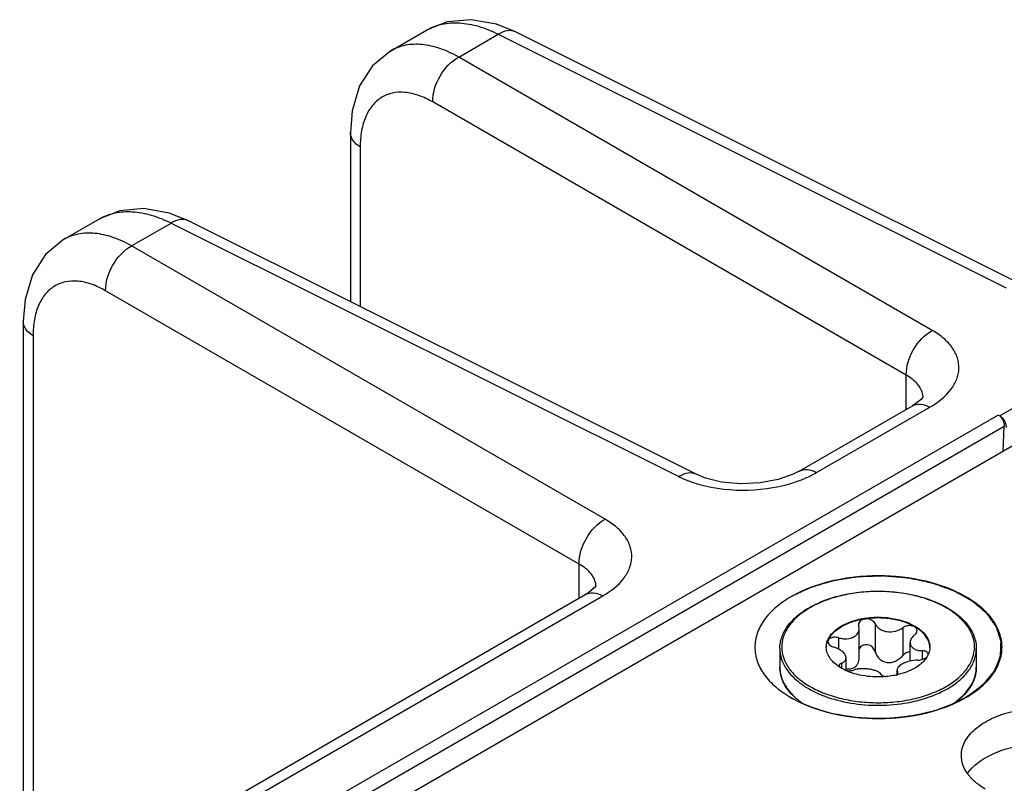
# Model space of a CAD drawing. Header units: inches. Extents: x 0 to 34, y 0 to 22.
# Tile 120 of 157: x 2.7 to 3.5, y 18.2 to 18.8. Entities that reach past the tile are written whole.
import ezdxf

# ---------------------------------------------------------------- set-up
doc = ezdxf.new("R2010")
doc.units = ezdxf.units.IN
doc.header["$LTSCALE"] = 1.87
doc.header["$MEASUREMENT"] = 0
doc.layers.get('0').update_dxf_attribs({"linetype": 'CONTINUOUS'})
doc.layers.add('02___PRT_ALL_AXES', color=7, linetype='CONTINUOUS')
doc.layers.add('COSMETIC', color=7, linetype='CONTINUOUS')

msp = doc.modelspace()

# ---------------------------------------------------------------- linework, layer by layer
at = {"color": 7, "linetype": 'CONTINUOUS'}
for p, q in [((3.01128, 18.80303), (3.0401, 18.81968)), ((3.06595, 18.79796), (3.0977, 18.81629)), ((3.0977, 18.81629), (3.50608, 18.61235)), ((3.52001, 18.61424), (3.11163, 18.81819)), ((3.01129, 18.80304), (3.01128, 18.80303)), ((3.44677, 18.5781), (3.06595, 18.79796)), ((3.4259, 18.54196), (3.04508, 18.76182)), ((2.97881, 18.73728), (2.97881, 18.60125)), ((2.98674, 18.72565), (2.98675, 18.59729)), ((3.80886, 18.68695), (3.50111, 18.50927)), ((2.7482, 18.65114), (2.77703, 18.66779)), ((2.80287, 18.64607), (2.83463, 18.6644)), ((2.83463, 18.6644), (3.243, 18.46046)), ((3.25693, 18.46235), (2.84855, 18.66631)), ((2.74822, 18.65115), (2.7482, 18.65114)), ((3.18369, 18.42621), (2.80287, 18.64607)), ((3.16282, 18.39007), (2.78201, 18.60993)), ((2.71574, 18.58539), (2.71574, 18.16609)), ((2.72367, 18.57377), (2.72367, 18.16212)), ((3.4259, 18.51458), (3.4259, 18.54196)), ((3.3397, 18.46482), (3.4308, 18.51741)), ((3.35375, 18.46377), (3.44483, 18.51636)), ((3.4308, 18.51741), (3.43081, 18.51742)), ((3.4997, 18.51003), (1.86335, 17.56527)), ((3.4997, 18.51003), (3.50111, 18.50927)), ((3.50466, 18.50079), (1.87025, 17.55715)), ((3.50366, 18.48088), (3.50466, 18.50079)), ((1.70855, 17.44448), (3.51114, 18.4852)), ((3.16282, 18.36269), (3.16282, 18.39007)), ((2.77316, 18.12856), (3.18176, 18.36447)), ((2.79625, 18.15105), (3.16773, 18.36553)), ((3.38742, 18.34141), (3.38761, 18.34029)), ((3.38798, 18.33805), (3.38761, 18.34029)), ((3.40072, 18.34232), (3.40072, 18.31994)), ((3.42306, 18.33886), (3.42306, 18.31648)), ((3.37125, 18.33085), (3.37125, 18.32177)), ((3.38798, 18.31481), (3.38798, 18.33805)), ((3.42896, 18.31205), (3.42896, 18.32683)), ((3.37743, 18.30456), (3.37743, 18.31465)), ((3.43865, 18.32042), (3.43865, 18.31336)), ((3.44358, 18.31749), (3.44242, 18.31528)), ((3.37187, 18.3083), (3.37211, 18.30739)), ((3.37372, 18.31038), (3.37372, 18.30647)), ((3.41764, 18.30085), (3.41846, 18.30154)), ((3.41841, 18.30155), (3.41841, 18.30479)), ((3.41841, 18.30479), (3.41878, 18.30341)), ((3.41878, 18.30341), (3.41878, 18.30213)), ((3.41897, 18.30272), (3.41878, 18.30341))]:
    msp.add_line(p, q, dxfattribs=at)
for points in [[(3.11163, 18.81819), (3.09623, 18.8244), (3.07592, 18.82803), (3.05659, 18.82625), (3.04011, 18.81968)], [(3.01129, 18.80304), (2.99669, 18.79104), (2.98627, 18.77479), (2.98024, 18.7548), (2.97881, 18.73728)], [(2.84855, 18.6663), (2.83316, 18.67251), (2.81285, 18.67614), (2.79352, 18.67436), (2.77703, 18.66779)], [(2.74822, 18.65115), (2.73361, 18.63915), (2.72319, 18.6229), (2.71717, 18.60291), (2.71574, 18.58539)], [(3.43955, 18.52489), (3.43951, 18.52481), (3.438, 18.52283), (3.43364, 18.5192), (3.43081, 18.51742)], [(3.3397, 18.46482), (3.33492, 18.46237), (3.32296, 18.45814), (3.30829, 18.45536), (3.29249, 18.45464), (3.27728, 18.45608), (3.26431, 18.45931), (3.25693, 18.46235)], [(3.17647, 18.373), (3.17643, 18.37292), (3.17493, 18.37095), (3.17057, 18.36731), (3.16773, 18.36553)]]:
    msp.add_lwpolyline(points, dxfattribs=at)
for centre, radius, start, end in [((3.42449, 18.52372), 0.01489, 2.84518, 4.21982), ((3.30354, 18.5551), 0.10431, 289.12098, 292.0951), ((3.28773, 18.55486), 0.10455, 251.32804, 254.31728), ((3.16142, 18.37183), 0.01489, 2.84518, 4.21982), ((3.38507, 18.29022), 0.07485, 119.53438, 119.99927), ((3.38466, 18.29215), 0.07254, 119.9993, 120.47261), ((3.37544, 18.32333), 0.01388, 179.99658, 182.48219), ((3.43093, 18.32333), 0.0139, 357.53547, 359.99565), ((3.44149, 18.31749), 0.00201, 0.00151, 1.45201), ((3.39127, 18.33691), 0.03524, 235.93575, 236.98374), ((3.35222, 18.3076), 0.02804, 193.85771, 195.20205), ((3.3965, 18.34638), 0.04606, 245.21493, 245.471), ((3.37986, 18.31823), 0.01391, 259.09784, 259.90954), ((3.40444, 18.3626), 0.06321, 282.05919, 282.82278), ((3.37033, 18.32008), 0.05028, 225.23388, 228.19686), ((3.43622, 18.3199), 0.05004, 312.6595, 315.17006), ((3.43719, 18.31807), 0.04833, 315.22945, 315.71883)]:
    msp.add_arc(centre, radius, start, end, dxfattribs=at)
for points, knots in [([(3.0401, 18.81968), (3.04393, 18.82188), (3.05262, 18.82516), (3.06705, 18.82603), (3.08248, 18.82307), (3.09261, 18.81889), (3.0977, 18.81629)], [0, 0, 0, 0, 0.220762, 0.455659, 0.714049, 1, 1, 1, 1]), ([(3.11163, 18.81819), (3.10967, 18.81917), (3.10451, 18.81973), (3.09996, 18.81769), (3.0977, 18.81629)], [0, 0, 0, 0, 0.452183, 1, 1, 1, 1]), ([(3.06595, 18.79796), (3.06114, 18.80069), (3.05159, 18.80515), (3.03693, 18.80859), (3.02318, 18.80816), (3.01491, 18.80513), (3.01129, 18.80304)], [0, 0, 0, 0, 0.289601, 0.548368, 0.781399, 1, 1, 1, 1]), ([(3.04508, 18.76182), (3.04488, 18.76899), (3.04955, 18.78333), (3.05963, 18.79455), (3.06595, 18.79796)], [0, 0, 0, 0, 0.5, 1, 1, 1, 1]), ([(3.04508, 18.76182), (3.04143, 18.76393), (3.03419, 18.76737), (3.02305, 18.76998), (3.01262, 18.76953), (3.00337, 18.76586), (2.99591, 18.75913), (2.99055, 18.74981), (2.98737, 18.73837), (2.98675, 18.73004), (2.98674, 18.72565)], [0, 0, 0, 0, 0.142953, 0.270077, 0.384231, 0.491587, 0.600463, 0.718657, 0.851242, 1, 1, 1, 1]), ([(2.98674, 18.72565), (2.98449, 18.72705), (2.98062, 18.73022), (2.97881, 18.73509), (2.97881, 18.73728)], [0, 0, 0, 0, 0.547756, 1, 1, 1, 1]), ([(2.77703, 18.66779), (2.78085, 18.66999), (2.78954, 18.67327), (2.80397, 18.67414), (2.8194, 18.67118), (2.82953, 18.667), (2.83463, 18.6644)], [0, 0, 0, 0, 0.220762, 0.455659, 0.714049, 1, 1, 1, 1]), ([(2.84855, 18.66631), (2.84659, 18.66728), (2.84144, 18.66784), (2.83688, 18.6658), (2.83463, 18.6644)], [0, 0, 0, 0, 0.452183, 1, 1, 1, 1]), ([(2.80287, 18.64607), (2.79806, 18.6488), (2.78851, 18.65326), (2.77385, 18.6567), (2.76011, 18.65627), (2.75183, 18.65324), (2.74822, 18.65115)], [0, 0, 0, 0, 0.289601, 0.548368, 0.781399, 1, 1, 1, 1]), ([(2.78201, 18.60993), (2.7818, 18.6171), (2.78647, 18.63144), (2.79656, 18.64266), (2.80287, 18.64607)], [0, 0, 0, 0, 0.5, 1, 1, 1, 1]), ([(2.78201, 18.60993), (2.77836, 18.61204), (2.77111, 18.61548), (2.75998, 18.61809), (2.74954, 18.61764), (2.7403, 18.61397), (2.73283, 18.60724), (2.72747, 18.59792), (2.72429, 18.58648), (2.72367, 18.57815), (2.72367, 18.57377)], [0, 0, 0, 0, 0.142953, 0.270077, 0.384231, 0.491587, 0.600463, 0.718657, 0.851242, 1, 1, 1, 1]), ([(2.72367, 18.57377), (2.72141, 18.57516), (2.71754, 18.57833), (2.71574, 18.5832), (2.71574, 18.58539)], [0, 0, 0, 0, 0.547756, 1, 1, 1, 1]), ([(3.4259, 18.54196), (3.42569, 18.54914), (3.43037, 18.56348), (3.44045, 18.57469), (3.44677, 18.5781)], [0, 0, 0, 0, 0.5, 1, 1, 1, 1]), ([(3.44483, 18.51636), (3.45127, 18.52007), (3.45996, 18.52677), (3.4668, 18.53856), (3.46869, 18.54741), (3.46738, 18.55627), (3.46304, 18.5646), (3.45599, 18.57211), (3.45005, 18.5762), (3.44677, 18.5781)], [0, 0, 0, 0, 0.280343, 0.398689, 0.507723, 0.615235, 0.729536, 0.856881, 1, 1, 1, 1]), ([(3.43934, 18.52481), (3.4391, 18.52817), (3.43575, 18.53544), (3.42952, 18.53996), (3.4259, 18.54196)], [0, 0, 0, 0, 0.448519, 1, 1, 1, 1]), ([(3.43081, 18.51742), (3.43271, 18.51851), (3.43782, 18.51938), (3.4425, 18.51761), (3.44483, 18.51636)], [0, 0, 0, 0, 0.452263, 1, 1, 1, 1]), ([(3.50083, 18.5095), (3.50143, 18.50897), (3.50245, 18.50765), (3.50415, 18.50489), (3.50474, 18.50239), (3.50466, 18.50079)], [0, 0, 0, 0, 0.248158, 0.507678, 1, 1, 1, 1]), ([(3.50083, 18.5095), (3.50161, 18.50908), (3.50458, 18.50675), (3.50628, 18.50273), (3.50607, 18.49987)], [0, 0, 0, 0, 0.235854, 1, 1, 1, 1]), ([(3.33971, 18.46482), (3.34161, 18.46592), (3.34673, 18.46679), (3.35141, 18.46502), (3.35375, 18.46377)], [0, 0, 0, 0, 0.452239, 1, 1, 1, 1]), ([(3.25692, 18.46236), (3.25497, 18.46333), (3.24981, 18.46389), (3.24526, 18.46185), (3.243, 18.46046)], [0, 0, 0, 0, 0.452183, 1, 1, 1, 1]), ([(3.243, 18.46046), (3.24388, 18.46002), (3.24755, 18.45827), (3.25134, 18.4568), (3.25425, 18.45581)], [0, 0, 0, 0, 0.241849, 1, 1, 1, 1]), ([(3.34277, 18.45844), (3.34375, 18.45884), (3.34749, 18.46043), (3.35113, 18.46226), (3.35375, 18.46377)], [0, 0, 0, 0, 0.258038, 1, 1, 1, 1]), ([(3.25946, 18.4542), (3.27216, 18.45063), (3.29881, 18.44789), (3.32525, 18.45221), (3.33771, 18.45654)], [0, 0, 0, 0, 0.500029, 1, 1, 1, 1]), ([(3.16282, 18.39007), (3.16262, 18.39725), (3.16729, 18.41159), (3.17737, 18.4228), (3.18369, 18.42621)], [0, 0, 0, 0, 0.5, 1, 1, 1, 1]), ([(3.18176, 18.36447), (3.18819, 18.36818), (3.19688, 18.37488), (3.20372, 18.38667), (3.20561, 18.39552), (3.20431, 18.40438), (3.19996, 18.41271), (3.19292, 18.42022), (3.18698, 18.42431), (3.18369, 18.42621)], [0, 0, 0, 0, 0.280343, 0.398689, 0.507723, 0.615235, 0.729536, 0.856881, 1, 1, 1, 1]), ([(3.17627, 18.37292), (3.17602, 18.37628), (3.17268, 18.38355), (3.16644, 18.38807), (3.16282, 18.39007)], [0, 0, 0, 0, 0.448519, 1, 1, 1, 1]), ([(3.47375, 18.28266), (3.47811, 18.28517), (3.48602, 18.29062), (3.49548, 18.30056), (3.50146, 18.31156), (3.50353, 18.32323), (3.50146, 18.33489), (3.49547, 18.34589), (3.48602, 18.35583), (3.46857, 18.36783), (3.44058, 18.37795), (3.40348, 18.38199), (3.36639, 18.37796), (3.34319, 18.36955), (3.33321, 18.36379)], [0, 0, 0, 0, 0.060442, 0.114538, 0.163172, 0.208602, 0.25403, 0.302672, 0.356754, 0.417207, 0.555455, 0.708603, 0.861744, 1, 1, 1, 1]), ([(3.16773, 18.36553), (3.16963, 18.36662), (3.17475, 18.36749), (3.17942, 18.36572), (3.18176, 18.36447)], [0, 0, 0, 0, 0.452263, 1, 1, 1, 1]), ([(3.33321, 18.36379), (3.32885, 18.36128), (3.32094, 18.35583), (3.31148, 18.34589), (3.3055, 18.33489), (3.30343, 18.32323), (3.3055, 18.31156), (3.31148, 18.30056), (3.32094, 18.29062), (3.32885, 18.28518), (3.33321, 18.28266)], [0, 0, 0, 0, 0.144872, 0.274537, 0.391109, 0.499999, 0.608884, 0.725474, 0.855101, 1, 1, 1, 1]), ([(3.34818, 18.35535), (3.35404, 18.35867), (3.36725, 18.36402), (3.38871, 18.36821), (3.41134, 18.36874), (3.43331, 18.36556), (3.45014, 18.35985), (3.46163, 18.35353), (3.4688, 18.34823), (3.4746, 18.34234), (3.47891, 18.33594), (3.48157, 18.32915), (3.48218, 18.32443), (3.48218, 18.32212)], [0, 0, 0, 0, 0.128773, 0.269799, 0.416001, 0.559276, 0.692091, 0.752904, 0.809436, 0.861731, 0.91025, 0.955902, 1, 1, 1, 1]), ([(3.458, 18.29169), (3.4614, 18.29365), (3.46757, 18.2979), (3.47494, 18.30564), (3.47961, 18.31422), (3.48123, 18.32332), (3.47962, 18.33242), (3.47495, 18.341), (3.46758, 18.34876), (3.45782, 18.35548), (3.44604, 18.36096), (3.43268, 18.36502), (3.41821, 18.36752), (3.40318, 18.36836), (3.38815, 18.36752), (3.37369, 18.36502), (3.36034, 18.36096), (3.35214, 18.35714), (3.34839, 18.35497)], [0, 0, 0, 0, 0.060353, 0.114352, 0.162928, 0.208302, 0.253681, 0.302274, 0.356301, 0.416695, 0.483301, 0.555169, 0.630817, 0.708427, 0.78602, 0.861627, 0.933445, 1, 1, 1, 1]), ([(3.32421, 18.32212), (3.32421, 18.32367), (3.32448, 18.32679), (3.32609, 18.33303), (3.33019, 18.34063), (3.33781, 18.34865), (3.34416, 18.35303), (3.34765, 18.35504)], [0, 0, 0, 0, 0.109839, 0.221453, 0.455775, 0.713714, 1, 1, 1, 1]), ([(3.34787, 18.35467), (3.34451, 18.35269), (3.33843, 18.34843), (3.33119, 18.34066), (3.32666, 18.33208), (3.32516, 18.323), (3.32688, 18.31394), (3.33162, 18.30541), (3.33905, 18.2977), (3.34883, 18.29104), (3.36061, 18.2856), (3.37397, 18.28158), (3.3884, 18.27911), (3.40339, 18.2783), (3.41837, 18.27916), (3.43278, 18.28166), (3.44609, 18.28572), (3.45426, 18.28953), (3.458, 18.29169)], [0, 0, 0, 0, 0.060055, 0.113789, 0.162185, 0.207499, 0.252942, 0.301682, 0.355886, 0.416449, 0.48319, 0.555151, 0.630851, 0.708477, 0.786062, 0.861651, 0.933451, 1, 1, 1, 1]), ([(3.37375, 18.34032), (3.37684, 18.3421), (3.38381, 18.34498), (3.39519, 18.34726), (3.40722, 18.34759), (3.41892, 18.34595), (3.42935, 18.34246), (3.4366, 18.33805), (3.44086, 18.33378), (3.44312, 18.33045), (3.44451, 18.32694), (3.44483, 18.32451), (3.44483, 18.32333)], [0, 0, 0, 0, 0.128682, 0.270274, 0.41743, 0.561777, 0.695449, 0.812714, 0.864678, 0.912511, 0.95714, 1, 1, 1, 1]), ([(3.44482, 18.32333), (3.44476, 18.3245), (3.44435, 18.32691), (3.44283, 18.33035), (3.44048, 18.33361), (3.43613, 18.33778), (3.42885, 18.34208), (3.41845, 18.34544), (3.40683, 18.347), (3.39493, 18.34662), (3.3837, 18.34434), (3.3768, 18.34148), (3.37375, 18.33972)], [0, 0, 0, 0, 0.042886, 0.08777, 0.135984, 0.188355, 0.30627, 0.440149, 0.584259, 0.730877, 0.871836, 1, 1, 1, 1]), ([(3.36236, 18.32802), (3.36277, 18.32921), (3.36393, 18.33159), (3.36647, 18.33483), (3.36978, 18.33782), (3.37237, 18.33952), (3.37375, 18.34032)], [0, 0, 0, 0, 0.220976, 0.459268, 0.71855, 1, 1, 1, 1]), ([(3.36255, 18.32794), (3.36346, 18.3303), (3.36579, 18.33366), (3.36992, 18.3373), (3.37242, 18.33895), (3.37375, 18.33972)], [0, 0, 0, 0, 0.459386, 0.719081, 1, 1, 1, 1]), ([(3.40072, 18.34232), (3.40048, 18.3429), (3.39967, 18.34402), (3.39787, 18.3452), (3.39565, 18.34589), (3.39326, 18.34603), (3.39098, 18.34559), (3.38907, 18.34462), (3.38775, 18.34318), (3.38742, 18.34198), (3.38742, 18.34141)], [0, 0, 0, 0, 0.112287, 0.239057, 0.378179, 0.522167, 0.661439, 0.787919, 0.898887, 1, 1, 1, 1]), ([(3.40072, 18.34232), (3.40106, 18.3415), (3.40206, 18.3399), (3.40424, 18.33796), (3.40703, 18.3365), (3.41136, 18.33536), (3.41709, 18.33569), (3.4213, 18.33756), (3.42306, 18.33886)], [0, 0, 0, 0, 0.104558, 0.218104, 0.340961, 0.471516, 0.741863, 1, 1, 1, 1]), ([(3.43452, 18.33662), (3.43452, 18.33706), (3.43431, 18.33797), (3.43341, 18.33912), (3.43205, 18.33997), (3.42973, 18.34068), (3.42651, 18.3406), (3.42407, 18.33961), (3.42306, 18.33886)], [0, 0, 0, 0, 0.095232, 0.197125, 0.312351, 0.441755, 0.724795, 1, 1, 1, 1]), ([(3.37125, 18.33085), (3.37028, 18.33112), (3.36833, 18.3314), (3.36596, 18.33107), (3.36442, 18.33035), (3.36356, 18.32966), (3.36301, 18.32881), (3.36289, 18.32817), (3.36289, 18.32786)], [0, 0, 0, 0, 0.304219, 0.582141, 0.703213, 0.810749, 0.907542, 1, 1, 1, 1]), ([(3.37125, 18.33085), (3.37237, 18.33053), (3.37463, 18.33009), (3.37897, 18.32994), (3.38222, 18.3307), (3.384, 18.33172)], [0, 0, 0, 0, 0.266523, 0.527771, 1, 1, 1, 1]), ([(3.384, 18.33172), (3.38461, 18.33207), (3.38572, 18.33288), (3.38701, 18.33442), (3.3878, 18.33618), (3.38798, 18.33743), (3.38798, 18.33805)], [0, 0, 0, 0, 0.269626, 0.522032, 0.762927, 1, 1, 1, 1]), ([(3.43266, 18.33332), (3.4321, 18.33286), (3.43108, 18.33189), (3.42957, 18.32983), (3.42896, 18.32799), (3.42896, 18.32683)], [0, 0, 0, 0, 0.284006, 0.545377, 1, 1, 1, 1]), ([(3.43266, 18.33332), (3.4332, 18.33376), (3.43411, 18.33473), (3.43452, 18.33603), (3.43452, 18.33662)], [0, 0, 0, 0, 0.53879, 1, 1, 1, 1]), ([(3.36156, 18.32333), (3.36156, 18.32372), (3.36163, 18.32531), (3.36197, 18.32689), (3.36236, 18.32802)], [0, 0, 0, 0, 0.247504, 1, 1, 1, 1]), ([(3.36157, 18.32333), (3.36159, 18.32371), (3.36172, 18.32529), (3.36213, 18.32683), (3.36255, 18.32794)], [0, 0, 0, 0, 0.24672, 1, 1, 1, 1]), ([(3.37153, 18.30772), (3.37007, 18.30871), (3.36741, 18.31081), (3.36424, 18.31451), (3.36219, 18.31851), (3.36163, 18.32135), (3.36157, 18.32273)], [0, 0, 0, 0, 0.284314, 0.542155, 0.777876, 1, 1, 1, 1]), ([(3.36289, 18.32786), (3.36289, 18.3274), (3.36319, 18.32638), (3.36426, 18.32509), (3.36582, 18.32401), (3.36707, 18.32349), (3.36774, 18.32328)], [0, 0, 0, 0, 0.197664, 0.430068, 0.700982, 1, 1, 1, 1]), ([(3.37743, 18.31465), (3.37743, 18.31548), (3.37697, 18.3168), (3.37588, 18.31833), (3.37424, 18.31999), (3.37155, 18.32181), (3.36907, 18.32285), (3.36774, 18.32328)], [0, 0, 0, 0, 0.182188, 0.291625, 0.413942, 0.691632, 1, 1, 1, 1]), ([(3.40072, 18.31994), (3.40054, 18.32057), (3.39997, 18.32182), (3.39862, 18.32341), (3.39684, 18.3246), (3.39477, 18.32527), (3.3926, 18.32532), (3.39058, 18.32472), (3.38893, 18.32355), (3.38819, 18.32245), (3.38793, 18.32188)], [0, 0, 0, 0, 0.120951, 0.245728, 0.374775, 0.506632, 0.637866, 0.76453, 0.884733, 1, 1, 1, 1]), ([(3.42896, 18.32683), (3.42896, 18.32638), (3.42907, 18.32547), (3.42961, 18.32421), (3.43049, 18.32309), (3.43168, 18.32216), (3.43313, 18.32142), (3.43545, 18.32067), (3.43735, 18.32045), (3.43865, 18.32042)], [0, 0, 0, 0, 0.105093, 0.209347, 0.317365, 0.433113, 0.559084, 0.696103, 1, 1, 1, 1]), ([(3.44482, 18.32273), (3.4448, 18.32229), (3.44463, 18.32049), (3.44412, 18.31873), (3.44358, 18.31749)], [0, 0, 0, 0, 0.245929, 1, 1, 1, 1]), ([(3.32421, 18.32212), (3.32421, 18.31987), (3.32481, 18.31526), (3.32745, 18.30861), (3.33175, 18.3023), (3.33756, 18.29646), (3.34477, 18.29119), (3.35638, 18.28488), (3.37339, 18.2792), (3.39558, 18.27609), (3.4184, 18.27672), (3.43997, 18.28104), (3.4532, 18.2865), (3.45905, 18.28988)], [0, 0, 0, 0, 0.042852, 0.087478, 0.13531, 0.187272, 0.243778, 0.304801, 0.43847, 0.58281, 0.729921, 0.871424, 1, 1, 1, 1]), ([(3.37372, 18.31038), (3.37427, 18.3106), (3.37526, 18.3111), (3.37648, 18.3121), (3.37726, 18.31331), (3.37743, 18.31421), (3.37743, 18.31465)], [0, 0, 0, 0, 0.295093, 0.551692, 0.779937, 1, 1, 1, 1]), ([(3.384, 18.30691), (3.38465, 18.30728), (3.38584, 18.30826), (3.3871, 18.3102), (3.38783, 18.31243), (3.38798, 18.31401), (3.38798, 18.31481)], [0, 0, 0, 0, 0.243961, 0.48991, 0.741612, 1, 1, 1, 1]), ([(3.40072, 18.31994), (3.40103, 18.31887), (3.40192, 18.31678), (3.40399, 18.31404), (3.4068, 18.31191), (3.41021, 18.31075), (3.41388, 18.31083), (3.41737, 18.31199), (3.42049, 18.31392), (3.42227, 18.31558), (3.42306, 18.31648)], [0, 0, 0, 0, 0.118082, 0.238398, 0.361114, 0.486265, 0.613856, 0.743119, 0.872421, 1, 1, 1, 1]), ([(3.42896, 18.31963), (3.42784, 18.31951), (3.42563, 18.31877), (3.42382, 18.31733), (3.42306, 18.31648)], [0, 0, 0, 0, 0.498575, 1, 1, 1, 1]), ([(3.44242, 18.31528), (3.44189, 18.31441), (3.43925, 18.31082), (3.43561, 18.30805), (3.43263, 18.30633)], [0, 0, 0, 0, 0.227747, 1, 1, 1, 1]), ([(3.43514, 18.31285), (3.4365, 18.31286), (3.43853, 18.31319), (3.44091, 18.3142), (3.44193, 18.3149), (3.44235, 18.31529)], [0, 0, 0, 0, 0.527815, 0.778676, 1, 1, 1, 1]), ([(3.4435, 18.31754), (3.44349, 18.31793), (3.44319, 18.31878), (3.44207, 18.31969), (3.4405, 18.32027), (3.4393, 18.3204), (3.43865, 18.32042)], [0, 0, 0, 0, 0.191527, 0.413412, 0.684225, 1, 1, 1, 1]), ([(3.45905, 18.28988), (3.46251, 18.29188), (3.4688, 18.29621), (3.47631, 18.3041), (3.48035, 18.31154), (3.48192, 18.3176), (3.48218, 18.32063), (3.48218, 18.32212)], [0, 0, 0, 0, 0.289526, 0.54856, 0.78158, 0.891805, 1, 1, 1, 1]), ([(3.33486, 18.28406), (3.3332, 18.28573), (3.33021, 18.28923), (3.32679, 18.29502), (3.32468, 18.30109), (3.32421, 18.30526), (3.32421, 18.30731)], [0, 0, 0, 0, 0.270367, 0.524018, 0.765305, 1, 1, 1, 1]), ([(3.32421, 18.30731), (3.32421, 18.30677), (3.32427, 18.30461), (3.32461, 18.30246), (3.325, 18.30088)], [0, 0, 0, 0, 0.248689, 1, 1, 1, 1]), ([(3.37372, 18.31038), (3.37345, 18.31027), (3.37296, 18.31002), (3.37235, 18.30952), (3.37196, 18.30894), (3.37187, 18.3085), (3.37187, 18.3083)], [0, 0, 0, 0, 0.300305, 0.560305, 0.787647, 1, 1, 1, 1]), ([(3.37719, 18.30456), (3.37673, 18.30477), (3.37498, 18.30561), (3.37328, 18.30658), (3.37207, 18.30736)], [0, 0, 0, 0, 0.257757, 1, 1, 1, 1]), ([(3.37744, 18.30609), (3.37857, 18.30588), (3.38084, 18.30571), (3.38306, 18.30637), (3.384, 18.30691)], [0, 0, 0, 0, 0.517698, 1, 1, 1, 1]), ([(3.42239, 18.30956), (3.4218, 18.30922), (3.42075, 18.30852), (3.41946, 18.30734), (3.41863, 18.3061), (3.41841, 18.30521), (3.41841, 18.30479)], [0, 0, 0, 0, 0.316396, 0.585148, 0.808529, 1, 1, 1, 1]), ([(3.43514, 18.31285), (3.43285, 18.31283), (3.42942, 18.31235), (3.42521, 18.31098), (3.42327, 18.31006), (3.42239, 18.30956)], [0, 0, 0, 0, 0.517959, 0.770349, 1, 1, 1, 1]), ([(3.47171, 18.28462), (3.47335, 18.28628), (3.4763, 18.28971), (3.47966, 18.29537), (3.48172, 18.30128), (3.48218, 18.30533), (3.48218, 18.30731)], [0, 0, 0, 0, 0.272857, 0.527109, 0.767347, 1, 1, 1, 1]), ([(3.48218, 18.30731), (3.48218, 18.30529), (3.48172, 18.30117), (3.47967, 18.29518), (3.47634, 18.28945), (3.47341, 18.28599), (3.47179, 18.28433)], [0, 0, 0, 0, 0.23503, 0.476496, 0.730052, 1, 1, 1, 1]), ([(3.32516, 18.30025), (3.32595, 18.29737), (3.32857, 18.29157), (3.3326, 18.28669), (3.33493, 18.28438)], [0, 0, 0, 0, 0.476415, 1, 1, 1, 1]), ([(3.40945, 18.29956), (3.40383, 18.29907), (3.39537, 18.29932), (3.38468, 18.30161), (3.3797, 18.30341), (3.37738, 18.30447)], [0, 0, 0, 0, 0.517075, 0.766147, 1, 1, 1, 1]), ([(3.37743, 18.30454), (3.37847, 18.30435), (3.38046, 18.30422), (3.38245, 18.30453), (3.38333, 18.30483)], [0, 0, 0, 0, 0.53328, 1, 1, 1, 1]), ([(3.40567, 18.30138), (3.4053, 18.30191), (3.40419, 18.3029), (3.40202, 18.30402), (3.39928, 18.30492), (3.39612, 18.30556), (3.39274, 18.30592), (3.38936, 18.30595), (3.3862, 18.30563), (3.38422, 18.30515), (3.38333, 18.30483)], [0, 0, 0, 0, 0.082225, 0.185746, 0.309679, 0.449016, 0.596002, 0.741856, 0.87858, 1, 1, 1, 1]), ([(3.40567, 18.30138), (3.406, 18.30089), (3.40725, 18.30009), (3.40862, 18.29972), (3.40942, 18.29959)], [0, 0, 0, 0, 0.419655, 1, 1, 1, 1]), ([(3.41764, 18.30079), (3.41698, 18.30064), (3.41427, 18.30011), (3.41153, 18.29975), (3.40945, 18.29956)], [0, 0, 0, 0, 0.246644, 1, 1, 1, 1]), ([(3.41846, 18.30154), (3.41862, 18.30172), (3.41886, 18.30208), (3.41897, 18.30251), (3.41897, 18.30272)], [0, 0, 0, 0, 0.534469, 1, 1, 1, 1]), ([(3.43263, 18.30633), (3.43053, 18.30512), (3.42591, 18.30298), (3.42103, 18.30155), (3.41847, 18.30097)], [0, 0, 0, 0, 0.480467, 1, 1, 1, 1]), ([(3.46403, 18.27823), (3.46458, 18.27861), (3.46669, 18.28013), (3.46871, 18.28179), (3.47013, 18.2831)], [0, 0, 0, 0, 0.257048, 1, 1, 1, 1]), ([(3.4715, 18.28403), (3.47107, 18.28359), (3.46925, 18.28183), (3.4673, 18.2802), (3.46577, 18.27904)], [0, 0, 0, 0, 0.243573, 1, 1, 1, 1]), ([(3.33321, 18.28266), (3.34319, 18.2769), (3.36638, 18.26849), (3.40348, 18.26446), (3.44057, 18.26849), (3.46377, 18.2769), (3.47375, 18.28266)], [0, 0, 0, 0, 0.237215, 0.499997, 0.762768, 1, 1, 1, 1]), ([(3.33682, 18.28259), (3.3373, 18.28216), (3.33931, 18.28043), (3.34145, 18.27884), (3.34311, 18.27771)], [0, 0, 0, 0, 0.243078, 1, 1, 1, 1]), ([(3.47522, 18.22195), (3.47963, 18.22811), (3.49405, 18.23844), (3.51057, 18.243), (3.51984, 18.24439)], [0, 0, 0, 0, 0.447481, 1, 1, 1, 1])]:
    msp.add_open_spline(points, degree=3, knots=knots, dxfattribs=at)
msp.add_open_spline([(3.33489, 18.28403), (3.33488, 18.28404), (3.33487, 18.28405), (3.33486, 18.28406)], degree=3, dxfattribs=at)
at = {"layer": '02___PRT_ALL_AXES', "color": 7, "linetype": 'CONTINUOUS'}
for p, q in [((3.32421, 18.32212), (3.32421, 18.30731)), ((3.48218, 18.32212), (3.48218, 18.30731))]:
    msp.add_line(p, q, dxfattribs=at)
for points, knots in [([(3.47016, 18.23612), (3.47016, 18.23995), (3.47248, 18.24825), (3.48152, 18.25852), (3.49486, 18.26665), (3.51151, 18.27222), (3.53018, 18.27484), (3.54938, 18.27431), (3.56753, 18.27068), (3.57866, 18.26608), (3.58358, 18.26325)], [0, 0, 0, 0, 0.086934, 0.186405, 0.303798, 0.437614, 0.582116, 0.729435, 0.871172, 1, 1, 1, 1]), ([(3.48962, 18.209), (3.48671, 18.21068), (3.48142, 18.21433), (3.4751, 18.22097), (3.4711, 18.22832), (3.47016, 18.23359), (3.47016, 18.23612)], [0, 0, 0, 0, 0.289702, 0.549087, 0.782216, 1, 1, 1, 1])]:
    msp.add_open_spline(points, degree=3, knots=knots, dxfattribs=at)
at = {"layer": 'COSMETIC', "color": 7, "linetype": 'CONTINUOUS'}
for p, q in [((3.33159, 18.28368), (3.33448, 18.28201)), ((3.46954, 18.28074), (3.47335, 18.28283)), ((3.47335, 18.28283), (3.47623, 18.28456)), ((3.33448, 18.28201), (3.33758, 18.28036)), ((3.33758, 18.28036), (3.34006, 18.27914)), ((3.34006, 18.27914), (3.34329, 18.27767)), ((3.45051, 18.27298), (3.459, 18.27597)), ((3.35815, 18.27229), (3.35898, 18.27205)), ((3.35898, 18.27205), (3.36101, 18.27149)), ((3.36101, 18.27149), (3.36471, 18.27053)), ((3.36471, 18.27053), (3.36959, 18.26943)), ((3.3829, 18.26726), (3.38853, 18.26668)), ((3.42878, 18.26799), (3.43484, 18.26904)), ((3.43484, 18.26904), (3.43724, 18.26953)), ((3.43724, 18.26953), (3.44638, 18.27176)), ((3.44638, 18.27176), (3.44763, 18.27212)), ((3.44763, 18.27212), (3.45051, 18.27298)), ((3.40607, 18.26607), (3.41324, 18.26634))]:
    msp.add_line(p, q, dxfattribs=at)
for points, knots in [([(3.47623, 18.28456), (3.47718, 18.28529), (3.47861, 18.2864), (3.48051, 18.28788), (3.48194, 18.28898), (3.48337, 18.29009), (3.48456, 18.29101), (3.48551, 18.29175), (3.48622, 18.2923), (3.48682, 18.29276), (3.4873, 18.29313), (3.48765, 18.29341), (3.48795, 18.29364), (3.48816, 18.2938), (3.48828, 18.29389), (3.4884, 18.29398), (3.48851, 18.29411), (3.48867, 18.29432), (3.48888, 18.29458), (3.48914, 18.2949), (3.48947, 18.29531), (3.48989, 18.29583), (3.49039, 18.29646), (3.49106, 18.29729), (3.4919, 18.29834), (3.49291, 18.29959), (3.49375, 18.30063), (3.49442, 18.30147), (3.49492, 18.30209), (3.49543, 18.30272), (3.49584, 18.30324), (3.49618, 18.30366), (3.49643, 18.30397), (3.49664, 18.30423), (3.49681, 18.30444), (3.4969, 18.30456), (3.49697, 18.30464), (3.497, 18.30467), (3.49702, 18.30472), (3.49705, 18.3048), (3.49712, 18.30498), (3.49728, 18.30537), (3.49751, 18.30593), (3.49778, 18.30661), (3.49814, 18.3075), (3.49859, 18.30862), (3.49913, 18.30997), (3.49967, 18.31131), (3.50022, 18.31265), (3.50067, 18.31377), (3.50098, 18.31456), (3.50116, 18.31501), (3.5013, 18.31534), (3.50141, 18.31562), (3.5015, 18.31585), (3.50157, 18.31602), (3.50163, 18.31615), (3.50163, 18.31627), (3.50163, 18.31639), (3.50164, 18.31653), (3.50165, 18.31687), (3.50167, 18.31739), (3.5017, 18.31808), (3.50173, 18.31877), (3.50176, 18.31969), (3.50181, 18.32084), (3.50186, 18.32222), (3.50191, 18.32337), (3.50194, 18.32429), (3.50197, 18.32498), (3.502, 18.32567), (3.50202, 18.32624), (3.50204, 18.3267), (3.50205, 18.32705), (3.50206, 18.32734), (3.50207, 18.32757), (3.50208, 18.32771), (3.50208, 18.32782), (3.50209, 18.32791), (3.50206, 18.328), (3.50203, 18.32811), (3.50198, 18.32825), (3.50191, 18.32848), (3.50182, 18.32876), (3.50167, 18.32921), (3.50149, 18.32978), (3.5012, 18.33068), (3.50084, 18.33181), (3.5004, 18.33317), (3.49997, 18.33453), (3.49953, 18.33588), (3.49917, 18.33701), (3.49892, 18.3378), (3.49877, 18.33826), (3.49866, 18.3386), (3.49855, 18.33894), (3.49847, 18.33919), (3.49842, 18.33936), (3.49839, 18.33943), (3.49838, 18.33949), (3.49834, 18.33954), (3.49827, 18.33964), (3.49818, 18.33977), (3.49802, 18.33999), (3.49783, 18.34026), (3.49752, 18.34069), (3.49714, 18.34123), (3.49667, 18.34188), (3.49605, 18.34274), (3.49528, 18.34383), (3.49436, 18.34512), (3.49343, 18.34642), (3.49266, 18.3475), (3.49204, 18.34837), (3.49166, 18.34891), (3.49135, 18.34934), (3.49112, 18.34966), (3.49088, 18.34999), (3.49069, 18.35026), (3.49055, 18.35045), (3.49048, 18.35056), (3.4904, 18.35063), (3.49032, 18.3507), (3.4902, 18.3508), (3.49001, 18.35096), (3.48973, 18.3512), (3.48928, 18.35158), (3.48872, 18.35205), (3.48782, 18.35281), (3.4867, 18.35376), (3.48535, 18.3549), (3.484, 18.35604), (3.48265, 18.35718), (3.48153, 18.35813), (3.48063, 18.35889), (3.48007, 18.35937), (3.47962, 18.35975), (3.47934, 18.35999), (3.47912, 18.36018), (3.47899, 18.3603), (3.47884, 18.36038), (3.47869, 18.36046), (3.47844, 18.36059), (3.47808, 18.36079), (3.47751, 18.36111), (3.47679, 18.36151), (3.47593, 18.36199), (3.47478, 18.36263), (3.47335, 18.36343), (3.47162, 18.36438), (3.4699, 18.36534), (3.46847, 18.36614), (3.46732, 18.36677), (3.46646, 18.36725), (3.46574, 18.36765), (3.46517, 18.36797), (3.46481, 18.36817), (3.46456, 18.36831), (3.46441, 18.36839), (3.46427, 18.36847), (3.46405, 18.36854), (3.46372, 18.36867), (3.4633, 18.36882), (3.46262, 18.36906), (3.46178, 18.36937), (3.46043, 18.36986), (3.45874, 18.37047), (3.45672, 18.3712), (3.45469, 18.37194), (3.45267, 18.37267), (3.45098, 18.37328), (3.44963, 18.37377), (3.44879, 18.37408), (3.44811, 18.37432), (3.44769, 18.37447), (3.44735, 18.37459), (3.44702, 18.37472), (3.44655, 18.37482), (3.44599, 18.37494), (3.44524, 18.3751), (3.44431, 18.3753), (3.44319, 18.37554), (3.44169, 18.37586), (3.43982, 18.37625), (3.43758, 18.37673), (3.43534, 18.37721), (3.43347, 18.37761), (3.43198, 18.37793), (3.43086, 18.37817), (3.42992, 18.37837), (3.42918, 18.37853), (3.42871, 18.37863), (3.42833, 18.37871), (3.4281, 18.37876), (3.42792, 18.3788), (3.42772, 18.37882), (3.42737, 18.37885), (3.42687, 18.37889), (3.42606, 18.37896), (3.42506, 18.37905), (3.42346, 18.37918), (3.42146, 18.37936), (3.41905, 18.37956), (3.41665, 18.37976), (3.41424, 18.37997), (3.41224, 18.38014), (3.41064, 18.38028), (3.40943, 18.38038), (3.40853, 18.38046), (3.40793, 18.38051), (3.40768, 18.38053), (3.40748, 18.38055), (3.40733, 18.38056), (3.40718, 18.38055), (3.40688, 18.38054), (3.40643, 18.38052), (3.40564, 18.3805), (3.40464, 18.38046), (3.40345, 18.38042), (3.40186, 18.38036), (3.39987, 18.38029), (3.39749, 18.38021), (3.3951, 18.38013), (3.39311, 18.38005), (3.39152, 18.38), (3.39033, 18.37996), (3.38914, 18.37991), (3.38814, 18.37988), (3.3875, 18.37986), (3.3872, 18.37985), (3.387, 18.37984), (3.38676, 18.3798), (3.38647, 18.37976), (3.38609, 18.3797), (3.38561, 18.37962), (3.38503, 18.37953), (3.38426, 18.37941), (3.38292, 18.3792), (3.381, 18.37889), (3.37869, 18.37853), (3.37638, 18.37816), (3.37408, 18.3778), (3.37216, 18.3775), (3.37062, 18.37725), (3.36966, 18.3771), (3.36889, 18.37698), (3.36832, 18.37689), (3.36783, 18.37681), (3.3675, 18.37676), (3.3673, 18.37673), (3.36713, 18.37667), (3.36691, 18.37661), (3.36655, 18.37651), (3.36611, 18.37638), (3.36558, 18.37622), (3.36487, 18.37601), (3.36398, 18.37575), (3.36256, 18.37533), (3.36079, 18.3748), (3.35866, 18.37417), (3.35654, 18.37355), (3.35476, 18.37302), (3.35334, 18.3726), (3.35228, 18.37229), (3.35139, 18.37203), (3.35068, 18.37182), (3.35015, 18.37166), (3.34971, 18.37153), (3.3494, 18.37144), (3.34924, 18.37139), (3.34915, 18.37137), (3.34908, 18.37133), (3.34898, 18.37128), (3.34882, 18.37121), (3.34855, 18.37108), (3.34815, 18.3709), (3.34768, 18.37068), (3.34705, 18.37038), (3.34626, 18.37001), (3.34532, 18.36957), (3.34406, 18.36898), (3.34249, 18.36825), (3.3406, 18.36736), (3.33871, 18.36648), (3.33619, 18.3653), (3.3343, 18.36442), (3.33304, 18.36383)], [0, 0, 0, 0, 0.015625, 0.023438, 0.03125, 0.039062, 0.046875, 0.050781, 0.054688, 0.058594, 0.060547, 0.0625, 0.064453, 0.06543, 0.065918, 0.066406, 0.067383, 0.068359, 0.070312, 0.072266, 0.074219, 0.078125, 0.082031, 0.085938, 0.09375, 0.101562, 0.109375, 0.113281, 0.117188, 0.121094, 0.125, 0.126953, 0.128906, 0.130859, 0.131836, 0.132812, 0.133057, 0.133301, 0.133545, 0.133789, 0.134766, 0.136719, 0.140625, 0.144531, 0.148438, 0.15625, 0.164062, 0.171875, 0.179688, 0.1875, 0.191406, 0.193359, 0.195312, 0.197266, 0.198242, 0.199219, 0.200195, 0.200684, 0.201172, 0.202148, 0.203125, 0.207031, 0.210938, 0.214844, 0.21875, 0.226562, 0.234375, 0.242188, 0.246094, 0.25, 0.253906, 0.257812, 0.259766, 0.261719, 0.263672, 0.264648, 0.265625, 0.266113, 0.266602, 0.26709, 0.267578, 0.268555, 0.269531, 0.271484, 0.273438, 0.277344, 0.28125, 0.289062, 0.296875, 0.304688, 0.3125, 0.320312, 0.324219, 0.326172, 0.328125, 0.330078, 0.332031, 0.33252, 0.333008, 0.333252, 0.333496, 0.333984, 0.334961, 0.335938, 0.337891, 0.339844, 0.34375, 0.347656, 0.351562, 0.359375, 0.367188, 0.375, 0.382812, 0.386719, 0.390625, 0.392578, 0.394531, 0.396484, 0.398438, 0.399414, 0.399902, 0.400391, 0.400879, 0.401367, 0.402344, 0.404297, 0.40625, 0.410156, 0.414062, 0.421875, 0.429688, 0.4375, 0.445312, 0.453125, 0.457031, 0.460938, 0.462891, 0.464844, 0.46582, 0.466797, 0.467285, 0.467773, 0.46875, 0.470703, 0.472656, 0.476562, 0.480469, 0.484375, 0.492188, 0.5, 0.507812, 0.515625, 0.519531, 0.523438, 0.527344, 0.529297, 0.53125, 0.532227, 0.532715, 0.533203, 0.53418, 0.535156, 0.537109, 0.539062, 0.542969, 0.546875, 0.554688, 0.5625, 0.570312, 0.578125, 0.585938, 0.589844, 0.59375, 0.595703, 0.597656, 0.598633, 0.599609, 0.601562, 0.603516, 0.605469, 0.609375, 0.613281, 0.617188, 0.625, 0.632812, 0.640625, 0.648438, 0.652344, 0.65625, 0.660156, 0.662109, 0.664062, 0.665039, 0.666016, 0.666504, 0.666992, 0.667969, 0.669922, 0.671875, 0.675781, 0.679688, 0.6875, 0.695312, 0.703125, 0.710938, 0.71875, 0.722656, 0.726562, 0.730469, 0.731445, 0.732422, 0.73291, 0.733398, 0.733887, 0.734375, 0.736328, 0.738281, 0.742188, 0.746094, 0.75, 0.757812, 0.765625, 0.773438, 0.78125, 0.785156, 0.789062, 0.792969, 0.796875, 0.798828, 0.799316, 0.799805, 0.800781, 0.801758, 0.802734, 0.804688, 0.806641, 0.808594, 0.8125, 0.820312, 0.828125, 0.835938, 0.84375, 0.851562, 0.855469, 0.859375, 0.861328, 0.863281, 0.865234, 0.866211, 0.866699, 0.867188, 0.868164, 0.869141, 0.871094, 0.873047, 0.875, 0.878906, 0.882812, 0.890625, 0.898438, 0.90625, 0.914062, 0.917969, 0.921875, 0.925781, 0.927734, 0.929688, 0.931641, 0.932617, 0.933105, 0.93335, 0.933594, 0.934082, 0.93457, 0.935547, 0.9375, 0.939453, 0.941406, 0.945312, 0.949219, 0.953125, 0.960938, 0.96875, 0.976562, 0.984375, 1, 1, 1, 1]), ([(3.34329, 18.27767), (3.34385, 18.27743), (3.34468, 18.27708), (3.3458, 18.27661), (3.34652, 18.27632), (3.34708, 18.27609), (3.34744, 18.27595), (3.34769, 18.27585), (3.34783, 18.2758), (3.348, 18.27573), (3.3482, 18.27566), (3.34853, 18.27553), (3.34894, 18.27538), (3.34943, 18.2752), (3.34984, 18.27504), (3.35016, 18.27492), (3.35042, 18.27482), (3.35063, 18.27475), (3.35093, 18.27465), (3.3513, 18.27452), (3.35174, 18.27436), (3.35211, 18.27423), (3.3524, 18.27413), (3.35259, 18.27406), (3.35274, 18.27401), (3.3529, 18.27396), (3.3532, 18.27386), (3.35362, 18.27372), (3.35413, 18.27355), (3.35464, 18.27339), (3.35515, 18.27322), (3.35565, 18.27305), (3.35632, 18.27285), (3.35715, 18.2726), (3.35782, 18.27239), (3.35815, 18.27229)], [0, 0, 0, 0, 0.125, 0.1875, 0.25, 0.28125, 0.3125, 0.328125, 0.335938, 0.34375, 0.359375, 0.375, 0.40625, 0.4375, 0.46875, 0.484375, 0.5, 0.515625, 0.53125, 0.5625, 0.59375, 0.625, 0.640625, 0.65625, 0.664062, 0.671875, 0.6875, 0.71875, 0.75, 0.78125, 0.8125, 0.84375, 0.875, 0.9375, 1, 1, 1, 1]), ([(3.459, 18.27597), (3.45942, 18.27614), (3.46006, 18.27639), (3.46091, 18.27674), (3.46144, 18.27696), (3.46186, 18.27714), (3.46212, 18.27725), (3.4623, 18.27732), (3.46241, 18.27737), (3.46253, 18.27742), (3.46268, 18.27749), (3.46292, 18.2776), (3.46323, 18.27773), (3.46359, 18.27789), (3.46389, 18.27802), (3.4641, 18.27811), (3.46422, 18.27817), (3.46431, 18.27821), (3.46438, 18.27824), (3.46449, 18.27829), (3.46466, 18.27837), (3.46492, 18.27849), (3.46522, 18.27863), (3.46548, 18.27874), (3.46568, 18.27884), (3.46581, 18.2789), (3.46591, 18.27894), (3.46602, 18.279), (3.46622, 18.2791), (3.46651, 18.27924), (3.46686, 18.2794), (3.46721, 18.27957), (3.46756, 18.27974), (3.4679, 18.27991), (3.46834, 18.28013), (3.46889, 18.28041), (3.46933, 18.28063), (3.46954, 18.28074)], [0, 0, 0, 0, 0.125, 0.1875, 0.25, 0.28125, 0.3125, 0.328125, 0.335938, 0.34375, 0.359375, 0.375, 0.40625, 0.4375, 0.46875, 0.484375, 0.492188, 0.5, 0.507812, 0.515625, 0.53125, 0.5625, 0.59375, 0.625, 0.640625, 0.65625, 0.664062, 0.671875, 0.6875, 0.71875, 0.75, 0.78125, 0.8125, 0.84375, 0.875, 0.9375, 1, 1, 1, 1]), ([(3.36959, 18.26943), (3.36983, 18.26939), (3.37032, 18.26929), (3.37088, 18.26918), (3.37124, 18.2691), (3.3714, 18.26907), (3.37152, 18.26905), (3.37166, 18.26902), (3.37191, 18.26897), (3.37227, 18.26891), (3.3727, 18.26883), (3.37314, 18.26874), (3.3735, 18.26868), (3.37375, 18.26863), (3.37389, 18.2686), (3.37401, 18.26858), (3.37417, 18.26856), (3.37442, 18.26851), (3.37473, 18.26846), (3.3751, 18.2684), (3.37541, 18.26834), (3.37563, 18.26831), (3.37576, 18.26828), (3.37584, 18.26827), (3.37596, 18.26825), (3.3761, 18.26823), (3.37636, 18.26819), (3.37673, 18.26813), (3.37716, 18.26806), (3.37775, 18.26797), (3.37848, 18.26785), (3.37936, 18.26773), (3.38025, 18.2676), (3.38142, 18.26745), (3.38231, 18.26734), (3.3829, 18.26726)], [0, 0, 0, 0, 0.0625, 0.125, 0.140625, 0.15625, 0.164062, 0.171875, 0.1875, 0.21875, 0.25, 0.28125, 0.3125, 0.328125, 0.335938, 0.34375, 0.359375, 0.375, 0.40625, 0.4375, 0.46875, 0.484375, 0.492188, 0.5, 0.507812, 0.515625, 0.53125, 0.5625, 0.59375, 0.625, 0.6875, 0.75, 0.8125, 0.875, 1, 1, 1, 1]), ([(3.41324, 18.26634), (3.41354, 18.26636), (3.41414, 18.2664), (3.41482, 18.26645), (3.41527, 18.26648), (3.41546, 18.26649), (3.41561, 18.2665), (3.41577, 18.26651), (3.41608, 18.26654), (3.4165, 18.26657), (3.41702, 18.26661), (3.41753, 18.26665), (3.41796, 18.26669), (3.41826, 18.26671), (3.41843, 18.26673), (3.41857, 18.26674), (3.41876, 18.26676), (3.41906, 18.26679), (3.41944, 18.26683), (3.41988, 18.26687), (3.42026, 18.26691), (3.42052, 18.26693), (3.42067, 18.26695), (3.42078, 18.26695), (3.42091, 18.26697), (3.42108, 18.26699), (3.42138, 18.26702), (3.4218, 18.26707), (3.42231, 18.26713), (3.42299, 18.2672), (3.42384, 18.2673), (3.42485, 18.26744), (3.42561, 18.26753), (3.42612, 18.2676), (3.42645, 18.26765), (3.42701, 18.26773), (3.42781, 18.26784), (3.42845, 18.26794), (3.42878, 18.26799)], [0, 0, 0, 0, 0.0625, 0.125, 0.140625, 0.15625, 0.164062, 0.171875, 0.1875, 0.21875, 0.25, 0.28125, 0.3125, 0.328125, 0.335938, 0.34375, 0.359375, 0.375, 0.40625, 0.4375, 0.46875, 0.484375, 0.492188, 0.5, 0.507812, 0.515625, 0.53125, 0.5625, 0.59375, 0.625, 0.6875, 0.75, 0.8125, 0.828125, 0.84375, 0.875, 0.9375, 1, 1, 1, 1]), ([(3.38853, 18.26668), (3.38922, 18.26662), (3.39025, 18.26654), (3.39162, 18.26644), (3.39248, 18.26639), (3.39317, 18.26635), (3.3936, 18.26632), (3.3939, 18.2663), (3.39408, 18.26629), (3.39428, 18.26628), (3.39452, 18.26627), (3.39491, 18.26625), (3.39539, 18.26623), (3.39597, 18.26621), (3.39646, 18.26619), (3.3968, 18.26617), (3.39699, 18.26616), (3.39714, 18.26615), (3.39727, 18.26615), (3.39744, 18.26615), (3.39774, 18.26614), (3.39818, 18.26613), (3.39869, 18.26611), (3.39913, 18.2661), (3.39947, 18.26609), (3.39969, 18.26609), (3.39986, 18.26608), (3.40005, 18.26608), (3.40039, 18.26608), (3.40088, 18.26607), (3.40146, 18.26606), (3.40205, 18.26606), (3.40263, 18.26605), (3.40321, 18.26605), (3.40397, 18.26606), (3.40493, 18.26606), (3.40569, 18.26607), (3.40607, 18.26607)], [0, 0, 0, 0, 0.125, 0.1875, 0.25, 0.28125, 0.3125, 0.328125, 0.335938, 0.34375, 0.359375, 0.375, 0.40625, 0.4375, 0.46875, 0.484375, 0.492188, 0.5, 0.507812, 0.515625, 0.53125, 0.5625, 0.59375, 0.625, 0.640625, 0.65625, 0.664062, 0.671875, 0.6875, 0.71875, 0.75, 0.78125, 0.8125, 0.84375, 0.875, 0.9375, 1, 1, 1, 1])]:
    msp.add_open_spline(points, degree=3, knots=knots, dxfattribs=at)

doc.saveas('drawing.dxf')
